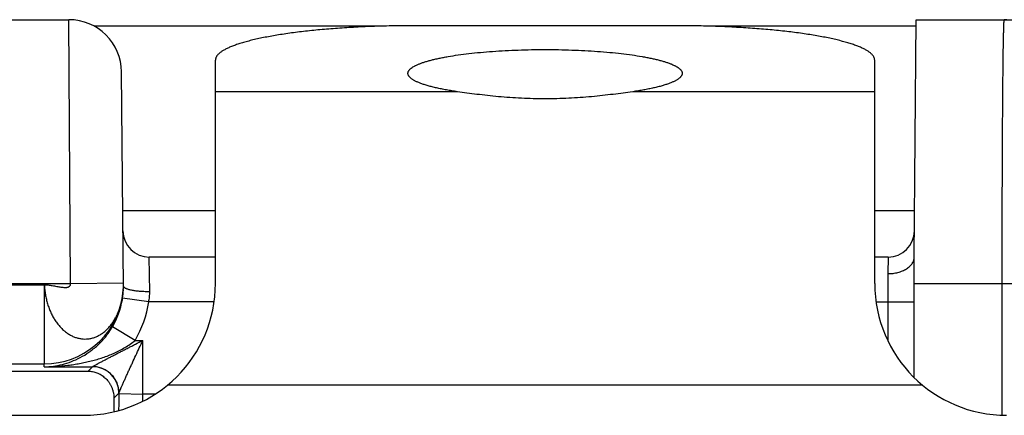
# Model space of a CAD drawing. Header units: inches. Extents: x 0.2 to 16.8, y 0.2 to 10.8.
# Tile 16 of 26: x 7.228 to 7.602, y 9.867 to 10.017. Entities that reach past the tile are written whole.
import ezdxf

# ---------------------------------------------------------------- set-up
doc = ezdxf.new("R2010")
doc.units = ezdxf.units.IN
doc.header["$LTSCALE"] = 0.935
doc.header["$MEASUREMENT"] = 0
doc.layers.get('0').update_dxf_attribs({"linetype": 'CONTINUOUS'})

msp = doc.modelspace()

# ---------------------------------------------------------------- linework, layer by layer
at = {"color": 7, "linetype": 'CONTINUOUS'}
for p, q in [((6.5935929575, 10.017392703), (7.246777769, 10.017392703)), ((7.2474759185, 9.917392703), (7.246777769, 10.017392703)), ((7.3640525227, 10.014892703), (7.2563955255, 10.014892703)), ((7.4773894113, 10.0151026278), (7.3773894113, 10.0151026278)), ((7.5681530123, 10.014892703), (7.4907263, 10.014892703)), ((7.5673894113, 9.927392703), (7.5681748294, 10.017392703)), ((7.5681748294, 10.017392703), (9.2493894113, 10.017392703)), ((7.3023894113, 9.917392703), (7.3023894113, 10.0020790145)), ((7.5523894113, 9.917392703), (7.5523894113, 10.0020790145)), ((7.2674884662, 9.9160421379), (7.2667770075, 9.9975672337)), ((7.3941629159, 9.9900972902), (7.3023894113, 9.9900972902)), ((7.5523894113, 9.9900972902), (7.4606159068, 9.9900972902)), ((7.3023894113, 9.944892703), (7.2672366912, 9.944892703)), ((7.5675421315, 9.944892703), (7.5523894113, 9.944892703)), ((7.3023894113, 9.927392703), (7.2773025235, 9.927392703)), ((7.2774848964, 9.9142347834), (7.2773025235, 9.927392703)), ((7.5574762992, 9.927392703), (7.5523894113, 9.927392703)), ((7.5574762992, 9.927392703), (7.5573894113, 9.9211222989)), ((7.5673894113, 9.8817008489), (7.5673894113, 9.927392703)), ((7.2474759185, 9.917392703), (7.2674751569, 9.9175672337)), ((7.5573894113, 9.9211222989), (7.5573894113, 9.8956622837)), ((6.7958780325, 9.9170033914), (7.2374800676, 9.9168736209)), ((7.2374800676, 9.9168736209), (7.2374800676, 9.88687819)), ((7.2675734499, 9.9161137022), (7.2674856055, 9.9164075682)), ((7.5673894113, 9.917392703), (7.6272690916, 9.917392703)), ((7.6007444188, 9.8674636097), (7.6007444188, 9.917392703)), ((7.2669116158, 9.9112508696), (7.2669533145, 9.9114349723)), ((7.2770687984, 9.910392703), (7.2671732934, 9.9118335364)), ((7.3018517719, 9.910392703), (7.2770687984, 9.910392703)), ((7.5529270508, 9.910392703), (7.5673894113, 9.910392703)), ((7.2719235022, 9.8958058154), (7.2633142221, 9.9008922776)), ((7.2719235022, 9.8958058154), (7.2748198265, 9.8958058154)), ((7.2748198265, 9.8754597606), (7.2748198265, 9.8958058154)), ((6.7958780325, 9.88687819), (7.2374800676, 9.88687819)), ((6.9300433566, 9.8841574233), (7.2541556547, 9.8841574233)), ((7.2374894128, 9.8858073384), (7.2374800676, 9.88687819)), ((7.2374894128, 9.8858073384), (7.2558055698, 9.8858073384)), ((7.2541556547, 9.8841574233), (7.2558055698, 9.8858073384)), ((7.5705824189, 9.8788140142), (7.2841964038, 9.8788140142)), ((7.2638549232, 9.8738597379), (7.2658040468, 9.8758088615)), ((7.2658211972, 9.8756549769), (7.2748198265, 9.8754597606)), ((7.2748183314, 9.8727536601), (7.2748198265, 9.8754597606)), ((7.2795464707, 9.8754597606), (7.2748198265, 9.8754597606)), ((6.8123894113, 9.867392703), (7.2523894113, 9.867392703))]:
    msp.add_line(p, q, dxfattribs=at)
msp.add_lwpolyline([(7.2669533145, 9.9114349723), (7.267001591, 9.9116535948), (7.2670644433, 9.9119512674), (7.2671366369, 9.9123173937), (7.2672119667, 9.9127374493), (7.2672849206, 9.9131986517), (7.2673520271, 9.9136990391), (7.2674097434, 9.9142371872), (7.2674538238, 9.9148026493), (7.2674816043, 9.9154044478), (7.2674884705, 9.9160416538)], dxfattribs=at)
for centre, radius, start, end in [((7.246777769, 9.997392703), 0.02, 0.5, 90), ((7.6015477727, 9.990410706), 0.026981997, 87.936652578, 89.9995044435), ((7.2773025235, 9.937392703), 0.01, 180.5, 270), ((7.5574762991, 9.9373926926), 0.0099999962, 270.0000005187, 359.5000594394), ((7.2523894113, 9.917392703), 0.05, 270, 360), ((7.238702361, 9.9168025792), 0.0287761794, 349.3438425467, 358.4833295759), ((7.2374511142, 9.9161625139), 0.030035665, 351.7132500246, 357.3735545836), ((7.2376972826, 9.916148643), 0.0297891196, 357.3785091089, 357.7223950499), ((7.2378794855, 9.916148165), 0.0296069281, 359.8015238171, 0.5020018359), ((7.6023894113, 9.917392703), 0.05, 180, 270), ((7.237494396, 9.916872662), 0.0299855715, 269.9964778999, 349.6353868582), ((7.2374733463, 9.9161574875), 0.0300129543, 329.4280024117, 350.5461520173), ((7.2398068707, 9.9166107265), 0.0276552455, 348.8259856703, 349.3113239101), ((7.2375549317, 9.9161437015), 0.0299302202, 350.546531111, 351.7202430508), ((7.2374645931, 9.9161620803), 0.0400222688, 329.4279433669, 351.7116889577), ((7.2558019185, 9.8758052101), 0.0100021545, 0.020916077, 89.979083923), ((6.0683251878, 9.8755093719), 1.1974960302, 359.7003193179, 0.0162975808)]:
    msp.add_arc(centre, radius, start, end, dxfattribs=at)
msp.add_ellipse((7.2641602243, 9.8641604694), major_axis=(0, 0.02), ratio=0.0174550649, start_param=1.0644749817, end_param=1.3385669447, dxfattribs=at)
for points, knots in [([(7.3773894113, 10.0151026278), (7.3749388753, 10.0151026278), (7.3700606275, 10.0150612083), (7.3628024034, 10.0148751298), (7.3556845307, 10.0145670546), (7.3487754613, 10.0141400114), (7.342141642, 10.013598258), (7.3358468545, 10.0129471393), (7.3308448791, 10.0123075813), (7.3270596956, 10.0117417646), (7.3243952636, 10.0113022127), (7.3218584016, 10.0108406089), (7.3194551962, 10.0103581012), (7.317191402, 10.0098558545), (7.3150724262, 10.0093351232), (7.3131033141, 10.0087971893), (7.3112887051, 10.0082433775), (7.3096328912, 10.0076750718), (7.3083594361, 10.0071792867), (7.307424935, 10.0067742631), (7.306783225, 10.0064750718), (7.306183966, 10.0061732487), (7.3056274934, 10.0058689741), (7.305114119, 10.0055624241), (7.3046441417, 10.0052537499), (7.3042178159, 10.0049431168), (7.3038353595, 10.004630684), (7.3034969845, 10.0043165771), (7.3032029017, 10.0040008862), (7.3029532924, 10.0036837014), (7.3027483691, 10.0033650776), (7.3025884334, 10.003045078), (7.302473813, 10.0027238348), (7.3024048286, 10.0024017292), (7.3023894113, 10.0021857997), (7.3023894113, 10.0020790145)], [0, 0, 0, 0, 0.0942448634, 0.187607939, 0.2792215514, 0.3682315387, 0.453814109, 0.535181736, 0.6115938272, 0.647726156, 0.6823684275, 0.7154455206, 0.7468881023, 0.776631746, 0.8046187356, 0.8307980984, 0.8551268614, 0.8775718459, 0.8981106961, 0.9076632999, 0.9167380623, 0.9253369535, 0.9334639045, 0.9411245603, 0.9483266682, 0.9550810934, 0.9614022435, 0.9673085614, 0.9728237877, 0.977978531, 0.9828110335, 0.9873683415, 0.9917070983, 0.9958931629, 1, 1, 1, 1]), ([(7.5523894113, 10.0020790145), (7.5523894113, 10.0021857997), (7.552373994, 10.0024017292), (7.5523050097, 10.0027238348), (7.5521903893, 10.003045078), (7.5520304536, 10.0033650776), (7.5518255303, 10.0036837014), (7.551575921, 10.0040008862), (7.5512818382, 10.0043165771), (7.5509434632, 10.004630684), (7.5505610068, 10.0049431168), (7.550134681, 10.0052537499), (7.5496647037, 10.0055624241), (7.5491513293, 10.0058689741), (7.5485948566, 10.0061732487), (7.5479955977, 10.0064750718), (7.5473538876, 10.0067742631), (7.5464193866, 10.0071792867), (7.5451459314, 10.0076750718), (7.5434901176, 10.0082433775), (7.5416755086, 10.0087971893), (7.5397063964, 10.0093351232), (7.5375874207, 10.0098558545), (7.5353236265, 10.0103581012), (7.5329204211, 10.0108406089), (7.5303835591, 10.0113022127), (7.527719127, 10.0117417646), (7.5239339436, 10.0123075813), (7.5189319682, 10.0129471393), (7.5126371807, 10.013598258), (7.5060033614, 10.0141400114), (7.4990942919, 10.0145670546), (7.4919764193, 10.0148751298), (7.4847181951, 10.0150612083), (7.4798399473, 10.0151026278), (7.4773894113, 10.0151026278)], [0, 0, 0, 0, 0.0041068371, 0.0082929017, 0.0126316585, 0.0171889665, 0.022021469, 0.0271762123, 0.0326914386, 0.0385977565, 0.0449189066, 0.0516733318, 0.0588754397, 0.0665360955, 0.0746630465, 0.0832619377, 0.0923367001, 0.1018893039, 0.1224281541, 0.1448731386, 0.1692019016, 0.1953812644, 0.223368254, 0.2531118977, 0.2845544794, 0.3176315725, 0.352273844, 0.3884061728, 0.464818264, 0.546185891, 0.6317684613, 0.7207784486, 0.812392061, 0.9057551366, 1, 1, 1, 1]), ([(7.6007444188, 9.917392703), (7.600744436, 9.9206604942), (7.600747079, 9.9271645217), (7.600758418, 9.9368421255), (7.6007774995, 9.9463322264), (7.6008037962, 9.9555434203), (7.600837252, 9.9643869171), (7.600877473, 9.9727775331), (7.6009238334, 9.9806344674), (7.6009685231, 9.9868135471), (7.6010074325, 9.9914337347), (7.6010371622, 9.9946367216), (7.6010681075, 9.9976535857), (7.6011002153, 10.0004770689), (7.6011334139, 10.0031003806), (7.6011675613, 10.0055172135), (7.601202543, 10.0077217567), (7.6012382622, 10.0097087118), (7.6012695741, 10.0112262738), (7.6012952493, 10.0123279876), (7.6013139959, 10.0130688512), (7.6013328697, 10.0137520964), (7.601351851, 10.0143773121), (7.6013709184, 10.0149441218), (7.6013900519, 10.0154521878), (7.601409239, 10.0159012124), (7.6014284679, 10.0162909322), (7.6014476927, 10.0166211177), (7.6014668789, 10.0168915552), (7.601483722, 10.0170794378), (7.6014977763, 10.017199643), (7.6015074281, 10.0172673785), (7.6015158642, 10.0173143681), (7.6015229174, 10.0173444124), (7.6015277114, 10.0173613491), (7.601532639, 10.017374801), (7.6015377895, 10.0173855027), (7.6015438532, 10.0173926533), (7.6015480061, 10.017392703)], [0, 0, 0, 0, 0.0980162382, 0.1950859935, 0.2902764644, 0.3826689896, 0.4713735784, 0.5555358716, 0.6343453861, 0.7070435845, 0.7408799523, 0.7729311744, 0.8031201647, 0.8313744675, 0.8576260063, 0.8818117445, 0.9038737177, 0.923758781, 0.9414193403, 0.9494020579, 0.9568132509, 0.9636483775, 0.9699035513, 0.975574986, 0.9806592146, 0.9851535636, 0.9890555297, 0.9923628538, 0.9950738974, 0.9971874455, 0.9980201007, 0.9987037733, 0.9992392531, 0.999451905, 0.9996282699, 0.9997690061, 0.9998754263, 1, 1, 1, 1]), ([(7.3753894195, 9.9970431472), (7.3753894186, 9.9971171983), (7.3754000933, 9.9972669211), (7.3754478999, 9.997490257), (7.3755273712, 9.9977129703), (7.375638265, 9.9979348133), (7.3757803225, 9.998155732), (7.3760192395, 9.9984592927), (7.3764022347, 9.9988349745), (7.3769674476, 9.9992655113), (7.3775205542, 9.9996085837), (7.3780201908, 9.9998818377), (7.3785894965, 10.0001685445), (7.3793761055, 10.0005199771), (7.3804114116, 10.0009231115), (7.3815594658, 10.0013171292), (7.3828175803, 10.0017011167), (7.3841828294, 10.0020740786), (7.3856519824, 10.0024351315), (7.3872215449, 10.0027833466), (7.3888877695, 10.0031179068), (7.3912875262, 10.00355451), (7.3944989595, 10.0040557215), (7.3985864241, 10.0045784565), (7.4029508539, 10.0050298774), (7.4075503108, 10.0054055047), (7.4123406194, 10.0057015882), (7.4172757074, 10.0059151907), (7.4223080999, 10.0060442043), (7.4256903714, 10.0060729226), (7.4273894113, 10.0060729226)], [0, 0, 0, 0, 0.0041076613, 0.0082936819, 0.0126320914, 0.0171891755, 0.0220215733, 0.0271763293, 0.0385905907, 0.0516610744, 0.0665205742, 0.0746475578, 0.0832465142, 0.1018723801, 0.1224114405, 0.1448568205, 0.1691858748, 0.1953657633, 0.2233530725, 0.2530974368, 0.2845404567, 0.3176183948, 0.3883923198, 0.464806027, 0.5461753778, 0.6317598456, 0.7207719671, 0.8123874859, 0.9057532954, 1, 1, 1, 1]), ([(7.4273894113, 10.0060729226), (7.4290884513, 10.0060729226), (7.4324707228, 10.0060442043), (7.4375031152, 10.0059151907), (7.4424382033, 10.0057015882), (7.4472285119, 10.0054055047), (7.4518279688, 10.0050298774), (7.4561923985, 10.0045784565), (7.4602798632, 10.0040557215), (7.4634912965, 10.00355451), (7.4658910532, 10.0031179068), (7.4675572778, 10.0027833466), (7.4691268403, 10.0024351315), (7.4705959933, 10.0020740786), (7.4719612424, 10.0017011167), (7.4732193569, 10.0013171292), (7.4743674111, 10.0009231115), (7.4754027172, 10.0005199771), (7.4761893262, 10.0001685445), (7.4767586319, 9.9998818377), (7.4772582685, 9.9996085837), (7.4778113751, 9.9992655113), (7.478376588, 9.9988349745), (7.4787595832, 9.9984592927), (7.4789985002, 9.998155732), (7.4791405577, 9.9979348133), (7.4792514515, 9.9977129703), (7.4793309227, 9.997490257), (7.4793787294, 9.9972669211), (7.4793894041, 9.9971171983), (7.4793894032, 9.9970431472)], [0, 0, 0, 0, 0.0942467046, 0.1876125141, 0.2792280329, 0.3682401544, 0.4538246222, 0.535193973, 0.6116076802, 0.6823816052, 0.7154595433, 0.7469025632, 0.7766469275, 0.8046342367, 0.8308141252, 0.8551431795, 0.8775885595, 0.8981276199, 0.9167534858, 0.9253524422, 0.9334794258, 0.9483389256, 0.9614094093, 0.9728236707, 0.9779784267, 0.9828108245, 0.9873679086, 0.9917063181, 0.9958923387, 1, 1, 1, 1]), ([(7.3941629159, 9.9900972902), (7.3934477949, 9.9902004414), (7.3920525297, 9.9904126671), (7.3900174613, 9.9907581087), (7.3880946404, 9.9911222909), (7.3862899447, 9.9915040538), (7.38460867, 9.9919022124), (7.3830557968, 9.9923155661), (7.381635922, 9.9927427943), (7.380353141, 9.9931825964), (7.3792111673, 9.9936336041), (7.3783549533, 9.9940288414), (7.377745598, 9.9943521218), (7.3773399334, 9.9945891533), (7.3769717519, 9.9948280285), (7.3766413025, 9.9950686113), (7.3763488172, 9.9953107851), (7.3760944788, 9.9955544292), (7.3758784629, 9.9957994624), (7.3757009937, 9.996045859), (7.3755623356, 9.996293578), (7.3754628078, 9.9965425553), (7.3754028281, 9.9967925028), (7.3753894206, 9.9969603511), (7.3753894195, 9.9970431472)], [0, 0, 0, 0, 0.1043838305, 0.2038837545, 0.2981993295, 0.387096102, 0.4703579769, 0.5477864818, 0.6192198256, 0.6845316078, 0.7436432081, 0.7965343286, 0.8206670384, 0.8432766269, 0.8643906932, 0.8840469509, 0.9022966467, 0.9192101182, 0.9348795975, 0.9494243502, 0.9629979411, 0.9757924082, 0.988038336, 1, 1, 1, 1]), ([(7.4793894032, 9.9970431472), (7.4793894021, 9.9969603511), (7.4793759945, 9.9967925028), (7.4793160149, 9.9965425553), (7.4792164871, 9.996293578), (7.479077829, 9.996045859), (7.4789003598, 9.9957994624), (7.4786843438, 9.9955544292), (7.4784300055, 9.9953107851), (7.4781375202, 9.9950686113), (7.4778070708, 9.9948280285), (7.4774388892, 9.9945891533), (7.4770332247, 9.9943521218), (7.4764238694, 9.9940288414), (7.4755676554, 9.9936336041), (7.4744256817, 9.9931825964), (7.4731429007, 9.9927427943), (7.4717230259, 9.9923155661), (7.4701701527, 9.9919022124), (7.468488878, 9.9915040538), (7.4666841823, 9.9911222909), (7.4647613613, 9.9907581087), (7.462726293, 9.9904126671), (7.4613310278, 9.9902004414), (7.4606159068, 9.9900972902)], [0, 0, 0, 0, 0.011961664, 0.0242075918, 0.0370020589, 0.0505756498, 0.0651204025, 0.0807898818, 0.0977033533, 0.1159530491, 0.1356093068, 0.1567233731, 0.1793329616, 0.2034656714, 0.2563567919, 0.3154683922, 0.3807801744, 0.4522135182, 0.5296420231, 0.612903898, 0.7018006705, 0.7961162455, 0.8956161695, 1, 1, 1, 1]), ([(7.4273894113, 9.9873842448), (7.4258890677, 9.9873842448), (7.4228987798, 9.9874203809), (7.4184423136, 9.9875807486), (7.4140536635, 9.987840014), (7.4097658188, 9.9881865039), (7.4056107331, 9.9886045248), (7.4016192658, 9.9890749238), (7.3978211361, 9.9895756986), (7.3953579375, 9.9899249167), (7.3941629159, 9.9900972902)], [0, 0, 0, 0, 0.1348915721, 0.2688369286, 0.4008921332, 0.5301167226, 0.6555737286, 0.7763283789, 0.8914470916, 1, 1, 1, 1]), ([(7.4606159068, 9.9900972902), (7.4594208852, 9.9899249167), (7.4569576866, 9.9895756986), (7.453159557, 9.9890749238), (7.4491680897, 9.9886045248), (7.4450130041, 9.9881865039), (7.4407251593, 9.987840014), (7.4363365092, 9.9875807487), (7.431880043, 9.9874203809), (7.428889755, 9.9873842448), (7.4273894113, 9.9873842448)], [0, 0, 0, 0, 0.1085529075, 0.2236716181, 0.3444262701, 0.4698832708, 0.5991078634, 0.7311630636, 0.8651084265, 1, 1, 1, 1]), ([(7.5573894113, 9.9210964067), (7.55804098, 9.9210966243), (7.559330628, 9.9211758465), (7.5611986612, 9.9215280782), (7.5626606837, 9.9220132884), (7.5637289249, 9.9225101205), (7.5644570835, 9.9229239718), (7.5651177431, 9.9233809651), (7.5657046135, 9.9238769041), (7.5662120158, 9.9244072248), (7.5666349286, 9.9249670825), (7.5669689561, 9.9255512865), (7.5672105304, 9.9261543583), (7.5673566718, 9.9267701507), (7.5673894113, 9.9271864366), (7.5673894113, 9.927392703)], [0, 0, 0, 0, 0.1508667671, 0.2982655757, 0.4390497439, 0.5061901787, 0.5708057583, 0.6327413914, 0.6919311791, 0.7484120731, 0.8023378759, 0.8539894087, 0.903774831, 0.9522402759, 1, 1, 1, 1]), ([(6.7958780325, 9.9170033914), (6.8052863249, 9.9170033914), (6.8241029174, 9.9170234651), (6.8523277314, 9.9170953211), (6.8805524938, 9.9171904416), (6.904073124, 9.9172737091), (6.9228896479, 9.917333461), (6.9370020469, 9.9173725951), (6.9511144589, 9.9174034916), (6.9652268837, 9.9174249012), (6.9793393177, 9.9174383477), (6.998155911, 9.9174470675), (7.0216766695, 9.9174436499), (7.0499015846, 9.9174258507), (7.0734223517, 9.9174073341), (7.0922389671, 9.9173948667), (7.1110555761, 9.9173857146), (7.134576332, 9.9173806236), (7.1628012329, 9.9173812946), (7.2004344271, 9.91738723), (7.2286593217, 9.917392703), (7.2474759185, 9.917392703)], [0, 0, 0, 0, 0.0624999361, 0.1249999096, 0.1874999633, 0.2500000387, 0.2812500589, 0.312500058, 0.3437500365, 0.3750000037, 0.4062499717, 0.4374999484, 0.4999999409, 0.5624999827, 0.6250000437, 0.6562500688, 0.6875000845, 0.7500000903, 0.8125000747, 0.8750000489, 1, 1, 1, 1]), ([(7.2374800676, 9.9168736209), (7.2377075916, 9.9168888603), (7.2381846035, 9.9168911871), (7.2389231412, 9.9168358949), (7.2397046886, 9.91673513), (7.2405154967, 9.9166020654), (7.2413417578, 9.9164499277), (7.2421694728, 9.9162919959), (7.2429846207, 9.916141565), (7.2437732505, 9.9160118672), (7.2445214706, 9.9159161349), (7.2451145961, 9.9158743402), (7.2455575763, 9.9158735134), (7.2458624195, 9.9158900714), (7.2461467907, 9.9159254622), (7.2464090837, 9.9159814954), (7.2466477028, 9.9160600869), (7.2468609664, 9.9161633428), (7.2470469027, 9.9162935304), (7.247203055, 9.9164528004), (7.2473266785, 9.9166426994), (7.2474154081, 9.9168641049), (7.247467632, 9.9171177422), (7.2474767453, 9.9172979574), (7.2474759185, 9.917392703)], [0, 0, 0, 0, 0.0625131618, 0.1305049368, 0.2029190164, 0.2784663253, 0.3557307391, 0.4332321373, 0.5094704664, 0.5829651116, 0.6523019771, 0.7162055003, 0.7457981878, 0.7736913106, 0.7998443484, 0.8242792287, 0.847105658, 0.8685533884, 0.8890062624, 0.9090230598, 0.9293219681, 0.9507165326, 0.9740254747, 1, 1, 1, 1]), ([(7.2374800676, 9.9168736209), (7.2375008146, 9.9165638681), (7.2375474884, 9.9159449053), (7.2376368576, 9.9150188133), (7.2377495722, 9.9140969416), (7.2379347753, 9.9128788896), (7.2382330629, 9.9113783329), (7.2387025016, 9.9096211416), (7.2392780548, 9.9079243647), (7.2399538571, 9.9063004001), (7.2407262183, 9.9047620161), (7.2415936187, 9.9033231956), (7.2425525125, 9.9019984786), (7.2435852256, 9.9007915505), (7.2446829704, 9.8997099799), (7.2458398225, 9.8987634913), (7.2470498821, 9.8979622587), (7.2483044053, 9.8973146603), (7.2495908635, 9.8968216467), (7.2508994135, 9.8964867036), (7.252220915, 9.8963145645), (7.2535454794, 9.8963088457), (7.2548619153, 9.8964697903), (7.2561589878, 9.896793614), (7.2574263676, 9.8972760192), (7.2586546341, 9.8979138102), (7.2598339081, 9.8987041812), (7.2609554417, 9.8996402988), (7.2620107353, 9.9007133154), (7.2629921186, 9.9019139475), (7.2638927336, 9.9032344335), (7.2647043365, 9.9046667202), (7.2654221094, 9.9061987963), (7.2662534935, 9.908375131), (7.2667078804, 9.9100872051), (7.2669378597, 9.9112514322)], [0, 0, 0, 0, 0.0185070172, 0.0370011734, 0.0554599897, 0.0738652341, 0.1104403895, 0.1465996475, 0.1822157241, 0.2171743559, 0.2513765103, 0.28474243, 0.3172176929, 0.3487542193, 0.3793307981, 0.4089666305, 0.4377222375, 0.4656879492, 0.4929620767, 0.5196794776, 0.546023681, 0.5722063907, 0.5984338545, 0.6248812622, 0.6517095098, 0.6790916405, 0.7072093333, 0.7361739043, 0.7660309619, 0.7967938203, 0.82849521, 0.8612016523, 0.8948296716, 0.9292544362, 1, 1, 1, 1]), ([(7.2774848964, 9.914234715), (7.276888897, 9.9142297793), (7.2757149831, 9.914243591), (7.2740016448, 9.9143347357), (7.2726360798, 9.9144694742), (7.2716145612, 9.9146128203), (7.2709140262, 9.9147327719), (7.2702663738, 9.9148666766), (7.2696767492, 9.9150134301), (7.2691497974, 9.915171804), (7.2686895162, 9.9153404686), (7.2682993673, 9.9155180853), (7.2680236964, 9.9156788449), (7.267843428, 9.9158128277), (7.2677035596, 9.9159369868), (7.2676166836, 9.9160408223), (7.2675734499, 9.9161137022)], [0, 0, 0, 0, 0.1738857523, 0.3423931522, 0.500427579, 0.57403203, 0.6432992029, 0.7077434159, 0.7669343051, 0.8205106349, 0.8681993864, 0.9098404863, 0.9454371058, 0.9610488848, 0.9752779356, 1, 1, 1, 1]), ([(7.2770687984, 9.910392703), (7.2772150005, 9.9110255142), (7.2774324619, 9.9123010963), (7.2774936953, 9.9135937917), (7.2774848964, 9.9142347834)], [0, 0, 0, 0, 0.5032655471, 1, 1, 1, 1]), ([(7.2374894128, 9.8858073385), (7.2386354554, 9.8858262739), (7.2409421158, 9.8859966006), (7.2443831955, 9.8866526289), (7.2478076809, 9.8877279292), (7.2512007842, 9.8892553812), (7.2545373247, 9.8912834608), (7.2571861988, 9.8934075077), (7.2592100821, 9.8954003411), (7.2606882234, 9.8970798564), (7.2620755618, 9.8989127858), (7.2629160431, 9.9002183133), (7.2633142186, 9.9008922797)], [0, 0, 0, 0, 0.110123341, 0.2216508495, 0.335858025, 0.4541846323, 0.5782911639, 0.7100345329, 0.7793356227, 0.8509973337, 0.9247910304, 1, 1, 1, 1]), ([(7.2374897, 9.8858073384), (7.2389804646, 9.8858166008), (7.2419647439, 9.8859182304), (7.2456843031, 9.8862559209), (7.2486494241, 9.8866581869), (7.2508694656, 9.8870286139), (7.2530821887, 9.8874709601), (7.2552856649, 9.8879887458), (7.2574772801, 9.8885872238), (7.2596537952, 9.8892723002), (7.2618107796, 9.8900516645), (7.2639420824, 9.8909348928), (7.2660388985, 9.89193367), (7.2680880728, 9.8930623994), (7.2700685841, 9.8943376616), (7.2713209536, 9.8952958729), (7.2719235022, 9.8958058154)], [0, 0, 0, 0, 0.1225406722, 0.2452987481, 0.3068201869, 0.3684692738, 0.4302742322, 0.4922683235, 0.5544876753, 0.61697482, 0.6797774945, 0.7429466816, 0.8065365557, 0.8705917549, 0.9351150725, 1, 1, 1, 1]), ([(7.2558227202, 9.8858280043), (7.2558255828, 9.8858335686), (7.2558351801, 9.8858455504), (7.2558546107, 9.8858639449), (7.2558817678, 9.8858859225), (7.2559164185, 9.8859114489), (7.2559583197, 9.8859404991), (7.2560271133, 9.8859863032), (7.2561282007, 9.8860509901), (7.2562663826, 9.8861372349), (7.2564266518, 9.8862335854), (7.2566081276, 9.8863383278), (7.2568849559, 9.8864935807), (7.2571828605, 9.8866552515), (7.2574969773, 9.886825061), (7.2578361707, 9.8870093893), (7.2582794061, 9.8872503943), (7.2588338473, 9.8875459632), (7.259412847, 9.8878512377), (7.2600107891, 9.888165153), (7.2606236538, 9.8884863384), (7.2612488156, 9.888813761), (7.2618847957, 9.8891455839), (7.2625302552, 9.8894806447), (7.2631834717, 9.8898189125), (7.2640662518, 9.8902760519), (7.2651817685, 9.890853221), (7.2665331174, 9.8915494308), (7.2678973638, 9.8922515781), (7.2692712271, 9.8929582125), (7.2706525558, 9.8936674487), (7.2725027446, 9.8946170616), (7.2738919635, 9.8953307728), (7.2748195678, 9.8958058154)], [0, 0, 0, 0, 0.0008745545, 0.0021177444, 0.0037428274, 0.0057509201, 0.0081329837, 0.0108677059, 0.0173016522, 0.0249051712, 0.0336327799, 0.043435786, 0.0541888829, 0.0779912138, 0.0908062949, 0.104094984, 0.1319452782, 0.1613187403, 0.1919071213, 0.2234261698, 0.2557048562, 0.2886122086, 0.3220581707, 0.3559616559, 0.3902531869, 0.4248679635, 0.4949019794, 0.5657922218, 0.6373268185, 0.7093434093, 0.7817157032, 0.8543445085, 1, 1, 1, 1]), ([(7.2658211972, 9.8756549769), (7.2658231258, 9.8757165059), (7.2658287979, 9.8758066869), (7.2658443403, 9.8759227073), (7.2658595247, 9.8760016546), (7.2658793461, 9.8760748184), (7.2659033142, 9.8761443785), (7.2659308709, 9.87621417), (7.2659739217, 9.876317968), (7.2660327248, 9.8764659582), (7.2661099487, 9.8766622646), (7.2661975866, 9.8768775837), (7.2662944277, 9.877106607), (7.2663983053, 9.8773480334), (7.2665079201, 9.8776016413), (7.266622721, 9.8778663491), (7.2667843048, 9.8782370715), (7.2669958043, 9.8787178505), (7.2673535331, 9.8795221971), (7.2678245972, 9.8805679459), (7.2684080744, 9.8818602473), (7.2690143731, 9.8831893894), (7.2696341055, 9.8845457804), (7.2702644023, 9.8859218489), (7.2711195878, 9.8877824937), (7.2722003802, 9.8901295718), (7.273506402, 9.8929619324), (7.2743822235, 9.8948560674), (7.2748198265, 9.8958055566)], [0, 0, 0, 0, 0.0083608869, 0.0122547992, 0.0158929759, 0.0192714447, 0.0225405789, 0.0258804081, 0.0294612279, 0.0378027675, 0.0475080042, 0.0581123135, 0.0693754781, 0.0812795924, 0.0938089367, 0.1068998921, 0.1204673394, 0.1487348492, 0.1782375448, 0.2400294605, 0.3045116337, 0.3708171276, 0.4384461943, 0.5070531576, 0.5763857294, 0.7165710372, 0.8580043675, 1, 1, 1, 1]), ([(7.2541556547, 9.8841574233), (7.2547114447, 9.8841433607), (7.25583251, 9.8840163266), (7.2571925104, 9.8836138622), (7.2582437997, 9.8831461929), (7.2590180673, 9.8827158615), (7.2597667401, 9.8822070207), (7.2604836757, 9.8816174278), (7.2611618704, 9.8809450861), (7.2617928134, 9.8801876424), (7.2623665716, 9.879343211), (7.2628712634, 9.8784105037), (7.2632926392, 9.8773895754), (7.2636142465, 9.8762828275), (7.2638171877, 9.8750966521), (7.2638589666, 9.8742774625), (7.2638549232, 9.8738597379)], [0, 0, 0, 0, 0.1065201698, 0.2149067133, 0.2703052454, 0.3267297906, 0.3843911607, 0.4435071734, 0.5043226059, 0.5670919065, 0.6320891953, 0.6996037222, 0.7699208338, 0.8433013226, 0.9199626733, 1, 1, 1, 1]), ([(7.2558055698, 9.8858073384), (7.2558089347, 9.8858090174), (7.2558156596, 9.8858155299), (7.2558202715, 9.8858233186), (7.2558227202, 9.8858280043)], [0, 0, 0, 0, 0.4156386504, 1, 1, 1, 1]), ([(7.2658214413, 9.8758501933), (7.2658210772, 9.8761763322), (7.2657882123, 9.8768291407), (7.2656431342, 9.8777984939), (7.2654035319, 9.878749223), (7.2650718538, 9.8796719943), (7.2646511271, 9.8805580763), (7.2639776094, 9.8816782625), (7.2629340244, 9.8829469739), (7.2616627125, 9.8839878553), (7.2605403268, 9.884659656), (7.259652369, 9.8850793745), (7.2587276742, 9.8854102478), (7.2577749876, 9.8856492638), (7.2568036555, 9.8857939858), (7.2561495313, 9.8858267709), (7.2558227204, 9.8858271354)], [0, 0, 0, 0, 0.0624298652, 0.1248815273, 0.1873340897, 0.2498033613, 0.3122861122, 0.3747830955, 0.4996699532, 0.6246072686, 0.6871652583, 0.7497301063, 0.8122994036, 0.874866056, 0.9374414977, 1, 1, 1, 1]), ([(7.2658040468, 9.8758088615), (7.2658057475, 9.875810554), (7.265808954, 9.8758153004), (7.2658152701, 9.8758288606), (7.2658187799, 9.8758409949), (7.2658211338, 9.8758499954)], [0, 0, 0, 0, 0.1604451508, 0.3779149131, 1, 1, 1, 1])]:
    msp.add_open_spline(points, degree=3, knots=knots, dxfattribs=at)

doc.saveas('drawing.dxf')
